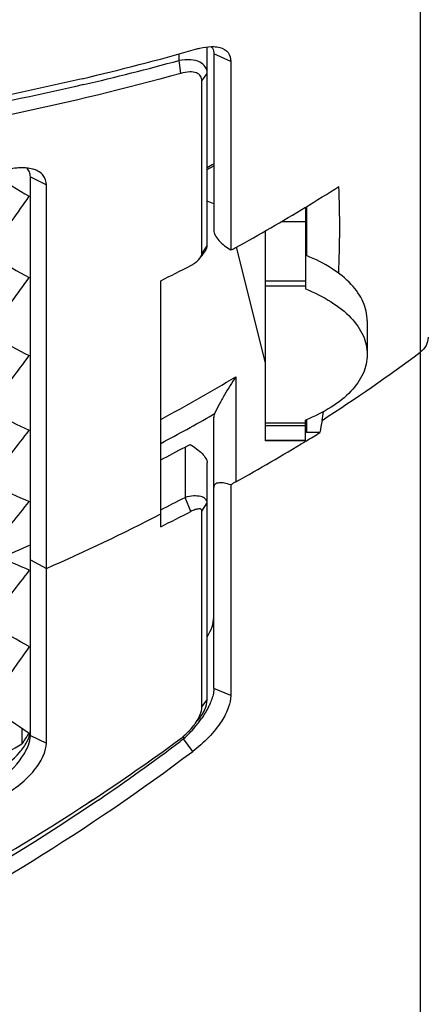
# Model space of a CAD drawing. Header units: millimetres. Extents: x 0 to 420, y 0 to 297.
# Tile 198 of 256: x 269.04 to 272.7, y 169.85 to 178.75. Entities that reach past the tile are written whole.
import ezdxf

# ---------------------------------------------------------------- set-up
doc = ezdxf.new("R2010")
doc.units = ezdxf.units.MM
doc.header["$LTSCALE"] = 23.1
doc.layers.get('0').update_dxf_attribs({"linetype": 'CONTINUOUS'})
doc.layers.add('02___PRT_ALL_AXES', color=7, linetype='CONTINUOUS')

msp = doc.modelspace()

# ---------------------------------------------------------------- linework, layer by layer
at = {"color": 7, "linetype": 'Continuous'}
for p, q in [((272.6674, 188.2353), (272.6674, 165.3434)), ((270.7388, 176.7066), (270.7388, 178.5051)), ((270.4846, 178.3834), (270.4846, 178.4429)), ((270.4997, 178.2655), (270.4846, 178.3834)), ((270.953, 178.3744), (270.7988, 178.4419)), ((270.7988, 178.4419), (270.7988, 176.846)), ((270.953, 178.3744), (270.953, 176.6687)), ((270.6915, 178.1974), (270.7388, 178.2658)), ((270.6915, 176.6354), (270.6915, 178.1974)), ((270.7388, 177.3959), (270.7988, 177.4302)), ((269.1388, 177.3307), (269.2832, 177.258)), ((269.1388, 172.2788), (269.1388, 177.3307)), ((269.2832, 172.209), (269.2832, 177.258)), ((271.6276, 177.0546), (271.6276, 176.317)), ((271.6388, 177.0615), (271.6388, 176.6174)), ((271.4145, 176.9277), (271.6276, 176.9277)), ((271.2676, 174.9416), (271.2676, 176.8423)), ((270.6915, 176.6354), (270.7388, 176.7066)), ((270.7035, 176.6344), (270.7164, 176.6512)), ((270.3188, 174.1657), (270.3188, 176.3905)), ((271.6276, 176.3882), (271.2676, 176.3882)), ((271.6276, 176.3401), (271.2676, 176.3401)), ((270.9988, 175.5221), (270.9988, 174.5722)), ((270.8063, 175.1881), (270.7875, 175.1773)), ((270.8063, 175.1881), (270.7875, 175.1774)), ((270.7988, 172.702), (270.7988, 175.1572)), ((271.2676, 175.1068), (271.6276, 175.1068)), ((271.2676, 175.0804), (271.6276, 175.0804)), ((271.6276, 174.9416), (271.6276, 175.1299)), ((271.6388, 175.1348), (271.6388, 175.0177)), ((271.7599, 175.0177), (271.6388, 175.0177)), ((271.6276, 174.9455), (271.2676, 174.9455)), ((271.6276, 174.9416), (271.2676, 174.9416)), ((271.6351, 174.941), (271.6298, 174.9378)), ((270.5388, 174.8868), (270.5388, 174.4316)), ((270.7388, 172.601), (270.7388, 174.7433)), ((270.953, 174.5445), (270.953, 172.6383)), ((270.5909, 174.3038), (270.5388, 174.4316)), ((270.6915, 174.308), (270.7388, 174.3822)), ((270.6915, 172.5364), (270.6915, 174.308)), ((269.1388, 173.8671), (269.2832, 173.7879)), ((270.953, 172.6383), (270.7988, 172.702)), ((270.6915, 172.5364), (270.7388, 172.601)), ((269.062, 172.3412), (269.062, 172.2026)), ((269.1177, 172.3029), (269.1243, 172.2984)), ((269.1243, 172.2984), (269.1197, 172.2913)), ((269.1388, 172.2788), (269.2832, 172.209)), ((270.5243, 172.2472), (270.4943, 172.2248)), ((270.5243, 172.2472), (270.4945, 172.2246)), ((270.5243, 172.2714), (270.5243, 172.2472)), ((270.6079, 172.134), (270.5243, 172.2472)), ((269.6682, 171.6754), (269.7032, 171.6983)), ((269.6696, 171.6734), (269.7045, 171.6964)), ((269.7544, 171.6935), (269.6863, 171.6478)), ((269.7543, 171.6937), (269.7208, 171.6709)), ((269.7208, 171.6709), (269.6864, 171.6476))]:
    msp.add_line(p, q, dxfattribs=at)
msp.add_lwpolyline([(270.6751, 176.5969), (270.682, 176.6062), (270.6925, 176.62), (270.7035, 176.6344)], dxfattribs=at)
for centre, radius, start, end in [((264.3581, 200.5717), 22.9618, 283.21578, 285.86356), ((264.3257, 200.8524), 23.2978, 283.13735, 285.32869), ((262.5248, 191.936), 16.6831, 299.49647, 299.73275), ((275.7353, 188.4936), 13.1233, 238.1564, 239.77443), ((262.7219, 191.738), 17.1731, 301.23725, 302.43141), ((262.3325, 176.8724), 9.6064, 357.5259, 2.21295), ((235.7786, 200.6507), 40.7961, 324.06705, 324.83411), ((262.5776, 191.9788), 17.4538, 298.84796, 301.23243), ((275.0411, 187.3194), 12.4009, 239.84375, 241.52641), ((262.375, 192.4111), 17.8819, 296.37465, 297.35186), ((237.7147, 199.2131), 38.813, 323.24424, 324.03491), ((274.3865, 186.189), 11.7211, 241.5983, 243.34874), ((239.5981, 197.7951), 36.8738, 322.39618, 323.21236), ((262.6295, 189.2755), 16.8483, 302.89011, 306.56842), ((262.5143, 189.7098), 16.5312, 298.1732, 300.88031), ((273.7697, 185.1032), 11.0832, 243.4248, 245.24613), ((262.4566, 189.7684), 16.8019, 297.90132, 299.72465), ((262.4592, 176.8583), 9.4788, 349.48018, 349.967), ((275.2946, 174.4745), 3.5761, 169.47619, 171.26356), ((241.4286, 196.3984), 34.9794, 321.52013, 322.36388), ((262.6805, 189.6632), 17.2316, 301.30957, 301.79682), ((262.5893, 189.8143), 17.4081, 298.88707, 301.28748), ((262.4072, 189.9908), 17.1538, 297.46563, 298.29696), ((271.3251, 173.9816), 0.6747, 118.91606, 123.46343), ((273.1886, 184.0628), 10.4864, 245.32807, 247.22331), ((243.2057, 195.0242), 33.1302, 320.61307, 321.48664), ((262.3729, 190.1948), 17.7528, 296.58898, 297.38578), ((262.148, 190.0935), 17.7984, 293.63389, 297.32757), ((262.3683, 190.1709), 17.8711, 296.41577, 297.39393), ((262.0382, 190.2757), 17.7563, 292.61271, 293.57196), ((264.2544, 162.6757), 12.1201, 66.28529, 67.63854), ((304.1483, 146.3159), 44.4996, 141.90231, 142.56993), ((261.7051, 159.964), 15.0725, 60.49224, 61.86999), ((309.015, 144.6329), 48.992, 144.50184, 145.14647), ((258.4125, 156.7811), 18.8555, 55.40634, 56.52959), ((269.8532, 173.0158), 1.0191, 322.35125, 324.95244), ((269.776, 173.0782), 1.1183, 312.00445, 319.76972), ((269.8118, 173.0476), 1.0713, 319.78115, 322.35708), ((313.5467, 143.3055), 53.0465, 146.87815, 146.99237), ((259.0502, 187.8273), 19.3318, 303.4443, 306.25892), ((258.8581, 187.6662), 19.3352, 304.30105, 307.00066), ((260.3475, 186.8229), 17.0204, 296.95871, 300.79715)]:
    msp.add_arc(centre, radius, start, end, dxfattribs=at)
for points, knots in [([(270.6346, 178.4844), (270.6474, 178.488), (270.6939, 178.4999), (270.7419, 178.5073), (270.7767, 178.508)], [0, 0, 0, 0, 0.275457, 1, 1, 1, 1]), ([(270.7766, 178.5078), (270.7803, 178.5037), (270.7943, 178.4845), (270.7988, 178.4599), (270.7988, 178.4419)], [0, 0, 0, 0, 0.236055, 1, 1, 1, 1]), ([(270.7767, 178.508), (270.7838, 178.5081), (270.8097, 178.5079), (270.8356, 178.5046), (270.8538, 178.4998)], [0, 0, 0, 0, 0.274514, 1, 1, 1, 1]), ([(270.8538, 178.4998), (270.8821, 178.4922), (270.9374, 178.4626), (270.953, 178.402), (270.953, 178.3744)], [0, 0, 0, 0, 0.515114, 1, 1, 1, 1]), ([(270.7388, 178.2658), (270.7388, 178.2864), (270.7277, 178.3305), (270.6693, 178.3758), (270.5841, 178.3932), (270.5201, 178.3889), (270.4846, 178.3834)], [0, 0, 0, 0, 0.195026, 0.399362, 0.661177, 1, 1, 1, 1]), ([(270.6915, 178.1974), (270.6915, 178.2129), (270.6838, 178.2457), (270.6382, 178.2767), (270.5735, 178.2817), (270.5261, 178.2728), (270.4997, 178.2655)], [0, 0, 0, 0, 0.19587, 0.393038, 0.652533, 1, 1, 1, 1]), ([(270.4997, 178.2655), (269.4978, 177.9877), (267.434, 177.5672), (265.3421, 177.3513), (264.2835, 177.2847)], [0, 0, 0, 0, 0.494995, 1, 1, 1, 1]), ([(269.6076, 178.218), (268.7412, 178.0138), (266.9727, 177.6954), (265.1855, 177.521), (264.2835, 177.4642)], [0, 0, 0, 0, 0.496172, 1, 1, 1, 1]), ([(269.621, 178.1644), (268.7514, 177.9608), (266.9768, 177.6441), (265.1839, 177.4712), (264.2791, 177.4149)], [0, 0, 0, 0, 0.496265, 1, 1, 1, 1]), ([(269.1052, 177.4099), (269.0921, 177.4111), (269.0336, 177.4136), (268.9749, 177.4059), (268.9305, 177.3965)], [0, 0, 0, 0, 0.224293, 1, 1, 1, 1]), ([(269.1729, 177.3967), (269.1678, 177.3983), (269.1456, 177.4047), (269.1228, 177.4083), (269.1052, 177.4099)], [0, 0, 0, 0, 0.233257, 1, 1, 1, 1]), ([(269.1388, 177.3307), (269.1388, 177.3459), (269.1341, 177.3759), (269.116, 177.4006), (269.1052, 177.4099)], [0, 0, 0, 0, 0.516174, 1, 1, 1, 1]), ([(269.2832, 177.258), (269.2832, 177.2878), (269.2634, 177.3536), (269.2041, 177.3866), (269.1729, 177.3967)], [0, 0, 0, 0, 0.475674, 1, 1, 1, 1]), ([(270.7988, 176.846), (270.7988, 176.831), (270.8111, 176.7969), (270.86, 176.7326), (270.9134, 176.6921), (270.953, 176.6687)], [0, 0, 0, 0, 0.18681, 0.4295, 1, 1, 1, 1]), ([(270.7164, 176.6512), (270.7199, 176.6558), (270.7313, 176.6723), (270.7388, 176.6923), (270.7388, 176.7066)], [0, 0, 0, 0, 0.28828, 1, 1, 1, 1]), ([(270.5909, 176.5283), (270.5995, 176.5327), (270.6307, 176.5512), (270.6592, 176.5754), (270.6751, 176.5969)], [0, 0, 0, 0, 0.265803, 1, 1, 1, 1]), ([(270.6751, 176.5969), (270.6776, 176.6003), (270.6854, 176.6119), (270.6915, 176.6256), (270.6915, 176.6354)], [0, 0, 0, 0, 0.304626, 1, 1, 1, 1]), ([(272.7388, 175.8792), (272.7388, 175.8535), (272.7253, 175.8003), (272.6889, 175.7597), (272.6674, 175.7438)], [0, 0, 0, 0, 0.489305, 1, 1, 1, 1]), ([(270.9988, 175.5221), (270.9628, 175.4693), (270.9108, 175.3864), (270.848, 175.2741), (270.8186, 175.2164), (270.8063, 175.1881)], [0, 0, 0, 0, 0.496798, 0.76013, 1, 1, 1, 1]), ([(270.8063, 175.1881), (270.8051, 175.1853), (270.8013, 175.1755), (270.7988, 175.1649), (270.7988, 175.1572)], [0, 0, 0, 0, 0.281347, 1, 1, 1, 1]), ([(270.585, 174.9091), (270.6241, 174.8865), (270.6769, 174.8483), (270.7261, 174.7885), (270.7388, 174.757), (270.7388, 174.7433)], [0, 0, 0, 0, 0.583138, 0.823658, 1, 1, 1, 1]), ([(270.953, 174.5445), (270.934, 174.5512), (270.8984, 174.5611), (270.85, 174.5655), (270.8152, 174.5564), (270.8007, 174.5379), (270.7988, 174.5272), (270.7988, 174.5218)], [0, 0, 0, 0, 0.340594, 0.618396, 0.822867, 0.90906, 1, 1, 1, 1]), ([(270.7388, 174.3822), (270.7388, 174.3946), (270.7255, 174.4234), (270.6765, 174.4428), (270.6124, 174.4463), (270.5644, 174.4382), (270.5388, 174.4316)], [0, 0, 0, 0, 0.161844, 0.369135, 0.654378, 1, 1, 1, 1]), ([(270.6915, 174.308), (270.6915, 174.3133), (270.6844, 174.3265), (270.6583, 174.3278), (270.6271, 174.3206), (270.6035, 174.3103), (270.5909, 174.3038)], [0, 0, 0, 0, 0.140652, 0.331275, 0.624549, 1, 1, 1, 1]), ([(270.7391, 173.1709), (270.7564, 173.1994), (270.7844, 173.2545), (270.7988, 173.3157), (270.7988, 173.3438)], [0, 0, 0, 0, 0.543235, 1, 1, 1, 1]), ([(270.7988, 172.702), (270.7988, 172.6925), (270.7954, 172.6467), (270.7806, 172.6025), (270.7663, 172.5692)], [0, 0, 0, 0, 0.209176, 1, 1, 1, 1]), ([(270.953, 172.6383), (270.953, 172.6037), (270.9341, 172.5226), (270.8358, 172.3375), (270.7095, 172.2104), (270.6079, 172.134)], [0, 0, 0, 0, 0.165907, 0.390443, 1, 1, 1, 1]), ([(270.6523, 172.4103), (270.6781, 172.4411), (270.7185, 172.5001), (270.7388, 172.5704), (270.7388, 172.601)], [0, 0, 0, 0, 0.567855, 1, 1, 1, 1]), ([(270.6645, 172.4406), (270.6688, 172.4492), (270.6826, 172.4794), (270.6915, 172.5127), (270.6915, 172.5364)], [0, 0, 0, 0, 0.289291, 1, 1, 1, 1]), ([(270.7663, 172.5692), (270.7616, 172.5583), (270.7391, 172.5101), (270.7112, 172.4645), (270.6874, 172.4306)], [0, 0, 0, 0, 0.223375, 1, 1, 1, 1]), ([(270.6159, 172.3656), (270.6209, 172.3719), (270.6388, 172.3957), (270.6546, 172.4211), (270.6645, 172.4406)], [0, 0, 0, 0, 0.268478, 1, 1, 1, 1]), ([(268.8383, 171.9576), (268.9138, 172.0013), (269.0152, 172.0821), (269.1081, 172.2121), (269.134, 172.2813), (269.1377, 172.314)], [0, 0, 0, 0, 0.548073, 0.79346, 1, 1, 1, 1]), ([(270.4838, 172.239), (270.4966, 172.2484), (270.5446, 172.2862), (270.588, 172.33), (270.6159, 172.3656)], [0, 0, 0, 0, 0.260253, 1, 1, 1, 1]), ([(268.8383, 171.8619), (268.9249, 171.9206), (269.034, 172.0238), (269.121, 172.1774), (269.1388, 172.2483), (269.1388, 172.2788)], [0, 0, 0, 0, 0.594932, 0.826849, 1, 1, 1, 1]), ([(264.2835, 169.1565), (264.8586, 169.2754), (265.9939, 169.5913), (268.1643, 170.493), (269.6709, 171.43), (270.6079, 172.134)], [0, 0, 0, 0, 0.250292, 0.500501, 1, 1, 1, 1]), ([(268.9053, 171.742), (268.962, 171.7741), (269.0643, 171.8456), (269.1849, 171.9691), (269.2611, 172.0904), (269.2832, 172.1733), (269.2832, 172.209)], [0, 0, 0, 0, 0.314036, 0.598016, 0.82729, 1, 1, 1, 1]), ([(269.6864, 171.6476), (268.7935, 171.0438), (267.028, 170.0598), (265.1013, 169.4433), (264.1905, 169.2584)], [0, 0, 0, 0, 0.53699, 1, 1, 1, 1]), ([(264.2835, 169.3794), (265.1786, 169.5625), (267.0611, 170.1572), (268.795, 171.0985), (269.6696, 171.6734)], [0, 0, 0, 0, 0.466103, 1, 1, 1, 1])]:
    msp.add_open_spline(points, degree=3, knots=knots, dxfattribs=at)
for points in [[(270.953, 176.6687), (270.9687, 176.6753), (270.984, 176.6828), (270.9988, 176.691)], [(270.5388, 174.8868), (270.5539, 174.8949), (270.5693, 174.9024), (270.585, 174.9091)]]:
    msp.add_open_spline(points, degree=3, dxfattribs=at)
at = {"layer": '02___PRT_ALL_AXES', "color": 7, "linetype": 'Continuous'}
for p, q in [((271.2676, 175.6483), (271.0053, 176.6946)), ((272.1876, 176.0288), (272.1876, 175.7235))]:
    msp.add_line(p, q, dxfattribs=at)
for centre, radius, start, end in [((270.6447, 176.7709), 0.3513, 63.93556, 74.44073), ((271.0113, 175.0715), 1.6687, 67.89935, 68.32565)]:
    msp.add_arc(centre, radius, start, end, dxfattribs=at)
for points, knots in [([(272.1876, 176.0288), (272.1876, 176.0863), (272.1591, 176.2091), (272.0426, 176.3719), (271.8642, 176.513), (271.719, 176.5852), (271.6391, 176.6176)], [0, 0, 0, 0, 0.203266, 0.430454, 0.69518, 1, 1, 1, 1]), ([(271.6276, 176.317), (271.709, 176.2846), (271.857, 176.2123), (272.0392, 176.0704), (272.1584, 175.906), (272.1876, 175.7816), (272.1876, 175.7235)], [0, 0, 0, 0, 0.305324, 0.570321, 0.797323, 1, 1, 1, 1]), ([(272.1876, 175.7235), (272.1876, 175.6653), (272.1584, 175.5409), (272.0392, 175.3766), (271.857, 175.2346), (271.709, 175.1623), (271.6276, 175.1299)], [0, 0, 0, 0, 0.202677, 0.429679, 0.694676, 1, 1, 1, 1])]:
    msp.add_open_spline(points, degree=3, knots=knots, dxfattribs=at)

doc.saveas('drawing.dxf')
